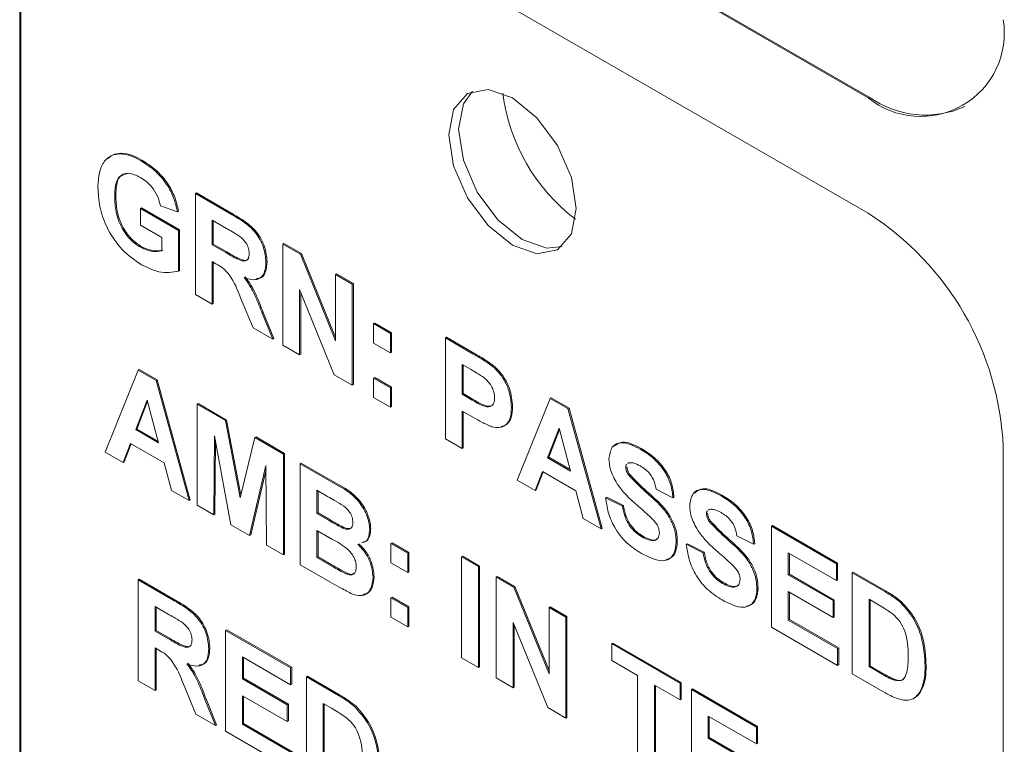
# Paper-space layout '2' of a CAD drawing. Header units: inches. Extents: x 1 to 109, y 1 to 85.
# Tile 50 of 66: x 83.261 to 83.906, y 27.209 to 27.683. Entities that reach past the tile are written whole.
import ezdxf

# ---------------------------------------------------------------- set-up
doc = ezdxf.new("R2010")
doc.units = ezdxf.units.IN
doc.header["$MEASUREMENT"] = 0

psp = doc.layouts.new('2')

# ---------------------------------------------------------------- linework, layer by layer
at = {"color": 7, "linetype": 'Continuous', "lineweight": 15, "ltscale": 5}
for p, q in [((83.34983, 27.90146), (83.81652, 27.63205)), ((83.35054, 27.90187), (83.81723, 27.63246)), ((83.81652, 27.55652), (83.34984, 27.82593)), ((83.26145, 27.77488), (83.26146, 26.79503)), ((83.26216, 27.77529), (83.26216, 26.79544)), ((83.3271, 27.59538), (83.32781, 27.59579)), ((83.34062, 27.59084), (83.34133, 27.59125)), ((83.32359, 27.56758), (83.32429, 27.56798)), ((83.37638, 27.56935), (83.37709, 27.56976)), ((83.37638, 27.5033), (83.37638, 27.56935)), ((83.37638, 27.56935), (83.40039, 27.5555)), ((83.37709, 27.56976), (83.4011, 27.5559)), ((83.34045, 27.55961), (83.34116, 27.56002)), ((83.34045, 27.5486), (83.34045, 27.55961)), ((83.34045, 27.55961), (83.36538, 27.54522)), ((83.34116, 27.56002), (83.36609, 27.54563)), ((83.36465, 27.5575), (83.35365, 27.56131)), ((83.36465, 27.5575), (83.36536, 27.55791)), ((83.39673, 27.5466), (83.38738, 27.552)), ((83.38738, 27.552), (83.38738, 27.53591)), ((83.38809, 27.55159), (83.38809, 27.53631)), ((83.35438, 27.54056), (83.34045, 27.5486)), ((83.36538, 27.54522), (83.36609, 27.54563)), ((83.36538, 27.54522), (83.36538, 27.51869)), ((83.36609, 27.54563), (83.36609, 27.5191)), ((83.35438, 27.53195), (83.35438, 27.54056)), ((83.34045, 27.53421), (83.34116, 27.53462)), ((83.38738, 27.53591), (83.38809, 27.53631)), ((83.38738, 27.53591), (83.39624, 27.53079)), ((83.38809, 27.53631), (83.39695, 27.5312)), ((83.43358, 27.53633), (83.43429, 27.53674)), ((83.43358, 27.47028), (83.43358, 27.53633)), ((83.43358, 27.53633), (83.44508, 27.5297)), ((83.43429, 27.53674), (83.44578, 27.53011)), ((83.44508, 27.5297), (83.44578, 27.53011)), ((83.44508, 27.5297), (83.46805, 27.47304)), ((83.44578, 27.53011), (83.46805, 27.47519)), ((83.36538, 27.51869), (83.36609, 27.5191)), ((83.38985, 27.52347), (83.38738, 27.5249)), ((83.38738, 27.5249), (83.38738, 27.49695)), ((83.38809, 27.52449), (83.38809, 27.49736)), ((83.42258, 27.52438), (83.42329, 27.52479)), ((83.46805, 27.51644), (83.46876, 27.51685)), ((83.46805, 27.51644), (83.47905, 27.51009)), ((83.46805, 27.47304), (83.46805, 27.51644)), ((83.46876, 27.51685), (83.47976, 27.5105)), ((83.46721, 27.45087), (83.44458, 27.50667)), ((83.44458, 27.50667), (83.44458, 27.46393)), ((83.47905, 27.51009), (83.47976, 27.5105)), ((83.47905, 27.51009), (83.47905, 27.44404)), ((83.47976, 27.5105), (83.47976, 27.44444)), ((83.38738, 27.49695), (83.37638, 27.5033)), ((83.41413, 27.48151), (83.40599, 27.5012)), ((83.44529, 27.50493), (83.44529, 27.46434)), ((83.38738, 27.49695), (83.38809, 27.49736)), ((83.42005, 27.49117), (83.42076, 27.49157)), ((83.42005, 27.49117), (83.42698, 27.47409)), ((83.42076, 27.49157), (83.42769, 27.4745)), ((83.42698, 27.47409), (83.41413, 27.48151)), ((83.49298, 27.48426), (83.49369, 27.48467)), ((83.49298, 27.48426), (83.50398, 27.47791)), ((83.49298, 27.47156), (83.49298, 27.48426)), ((83.49369, 27.48467), (83.50469, 27.47832)), ((83.42698, 27.47409), (83.42769, 27.4745)), ((83.50398, 27.47791), (83.50469, 27.47832)), ((83.50398, 27.47791), (83.50398, 27.46521)), ((83.50469, 27.47832), (83.50469, 27.46562)), ((83.53992, 27.47495), (83.54062, 27.47536)), ((83.53992, 27.4089), (83.53992, 27.47495)), ((83.53992, 27.47495), (83.55821, 27.46439)), ((83.54062, 27.47536), (83.55892, 27.4648)), ((83.44458, 27.46393), (83.43358, 27.47028)), ((83.50398, 27.46521), (83.49298, 27.47156)), ((83.44458, 27.46393), (83.44529, 27.46434)), ((83.50398, 27.46521), (83.50469, 27.46562)), ((83.33897, 27.4538), (83.33968, 27.45421)), ((83.33968, 27.45421), (83.35133, 27.44748)), ((83.55674, 27.45423), (83.55092, 27.45759)), ((83.55092, 27.45759), (83.55092, 27.43812)), ((83.55162, 27.45718), (83.55162, 27.43852)), ((83.57178, 27.45555), (83.57249, 27.45596)), ((83.31735, 27.40023), (83.33897, 27.4538)), ((83.33897, 27.4538), (83.35063, 27.44707)), ((83.47905, 27.44404), (83.46721, 27.45087)), ((83.49298, 27.44869), (83.49369, 27.4491)), ((83.49298, 27.44869), (83.50398, 27.44234)), ((83.49298, 27.43599), (83.49298, 27.44869)), ((83.49369, 27.4491), (83.50469, 27.44275)), ((83.35063, 27.44707), (83.35133, 27.44748)), ((83.35063, 27.44707), (83.37235, 27.36848)), ((83.35133, 27.44748), (83.37306, 27.36889)), ((83.47905, 27.44404), (83.47976, 27.44444)), ((83.50398, 27.44234), (83.50469, 27.44275)), ((83.50398, 27.44234), (83.50398, 27.42964)), ((83.50469, 27.44275), (83.50469, 27.43005)), ((83.50398, 27.42964), (83.49298, 27.43599)), ((83.55092, 27.43812), (83.55162, 27.43852)), ((83.55092, 27.43812), (83.55752, 27.43431)), ((83.55162, 27.43852), (83.55822, 27.43471)), ((83.58685, 27.38181), (83.60847, 27.43538)), ((83.60847, 27.43538), (83.60918, 27.43578)), ((83.60847, 27.43538), (83.62012, 27.42865)), ((83.60918, 27.43578), (83.62083, 27.42906)), ((83.34485, 27.43431), (83.33736, 27.41493)), ((83.34508, 27.43348), (83.33807, 27.41534)), ((83.35237, 27.40626), (83.34485, 27.43431)), ((83.37749, 27.43157), (83.37819, 27.43197)), ((83.37749, 27.36551), (83.37749, 27.43157)), ((83.37749, 27.43157), (83.39609, 27.42082)), ((83.37819, 27.43197), (83.3968, 27.42123)), ((83.50398, 27.42964), (83.50469, 27.43005)), ((83.58318, 27.42948), (83.58389, 27.42989)), ((83.62012, 27.42865), (83.62083, 27.42906)), ((83.62012, 27.42865), (83.64185, 27.35006)), ((83.62083, 27.42906), (83.64255, 27.35046)), ((83.55844, 27.42276), (83.55092, 27.42711)), ((83.55092, 27.42711), (83.55092, 27.40255)), ((83.55162, 27.4267), (83.55162, 27.40296)), ((83.39609, 27.42082), (83.3968, 27.42123)), ((83.39609, 27.42082), (83.40572, 27.37021)), ((83.3968, 27.42123), (83.40616, 27.37202)), ((83.61435, 27.41589), (83.60685, 27.39651)), ((83.62186, 27.38784), (83.61435, 27.41589)), ((83.33736, 27.41493), (83.33807, 27.41534)), ((83.33736, 27.41493), (83.35237, 27.40626)), ((83.33807, 27.41534), (83.35211, 27.40723)), ((83.38885, 27.41095), (83.38849, 27.35916)), ((83.39959, 27.35275), (83.38885, 27.41095)), ((83.40572, 27.37021), (83.41534, 27.40971)), ((83.41534, 27.40971), (83.41605, 27.41012)), ((83.41534, 27.40971), (83.43395, 27.39897)), ((83.41605, 27.41012), (83.43466, 27.39938)), ((83.61457, 27.41505), (83.60756, 27.39692)), ((83.33391, 27.40591), (83.32909, 27.39345)), ((83.33436, 27.40565), (83.32979, 27.39386)), ((83.35586, 27.39324), (83.33391, 27.40591)), ((83.38953, 27.40728), (83.38919, 27.35957)), ((83.55092, 27.40255), (83.53992, 27.4089)), ((83.55092, 27.40255), (83.55162, 27.40296)), ((83.90492, 26.42358), (83.90491, 27.40343)), ((83.32909, 27.39345), (83.31735, 27.40023)), ((83.43395, 27.39897), (83.43466, 27.39938)), ((83.43395, 27.39897), (83.43395, 27.33292)), ((83.43466, 27.39938), (83.43466, 27.33333)), ((83.60685, 27.39651), (83.60756, 27.39692)), ((83.60685, 27.39651), (83.62186, 27.38784)), ((83.60756, 27.39692), (83.62161, 27.38881)), ((83.66736, 27.40222), (83.66807, 27.40263)), ((83.32909, 27.39345), (83.32979, 27.39386)), ((83.36069, 27.37521), (83.35586, 27.39324)), ((83.42258, 27.39148), (83.41185, 27.34568)), ((83.42295, 27.33927), (83.42258, 27.39148)), ((83.44495, 27.39262), (83.44566, 27.39303)), ((83.44495, 27.39262), (83.46799, 27.37932)), ((83.44495, 27.32657), (83.44495, 27.39262)), ((83.44566, 27.39303), (83.4687, 27.37973)), ((83.65798, 27.39028), (83.65869, 27.39069)), ((83.65978, 27.39325), (83.65921, 27.3928)), ((83.4226, 27.38895), (83.41256, 27.34609)), ((83.60341, 27.38749), (83.59858, 27.37503)), ((83.60385, 27.38723), (83.59929, 27.37544)), ((83.62536, 27.37482), (83.60341, 27.38749)), ((83.65968, 27.38537), (83.66038, 27.38578)), ((83.59858, 27.37503), (83.58685, 27.38181)), ((83.37235, 27.36848), (83.36069, 27.37521)), ((83.46293, 27.37123), (83.45595, 27.37526)), ((83.45595, 27.37526), (83.45595, 27.36002)), ((83.45666, 27.37485), (83.45666, 27.36043)), ((83.59858, 27.37503), (83.59929, 27.37544)), ((83.63018, 27.35679), (83.62536, 27.37482)), ((83.64478, 27.37038), (83.64549, 27.37079)), ((83.64549, 27.37079), (83.65649, 27.36528)), ((83.68878, 27.37038), (83.67778, 27.37589)), ((83.68878, 27.37038), (83.68949, 27.37079)), ((83.72016, 27.37174), (83.72087, 27.37215)), ((83.37235, 27.36848), (83.37306, 27.36889)), ((83.38849, 27.35916), (83.37749, 27.36551)), ((83.64478, 27.37038), (83.65578, 27.36488)), ((83.65578, 27.36488), (83.65649, 27.36528)), ((83.38849, 27.35916), (83.38919, 27.35957)), ((83.45595, 27.36002), (83.45666, 27.36043)), ((83.45595, 27.36002), (83.46391, 27.35542)), ((83.45666, 27.36043), (83.46462, 27.35583)), ((83.71078, 27.3598), (83.71149, 27.36021)), ((83.71258, 27.36277), (83.71201, 27.36232)), ((83.41185, 27.34568), (83.39959, 27.35275)), ((83.64185, 27.35006), (83.63018, 27.35679)), ((83.71248, 27.35489), (83.71318, 27.3553)), ((83.75331, 27.35176), (83.75402, 27.35217)), ((83.75331, 27.28571), (83.75331, 27.35176)), ((83.75331, 27.35176), (83.79585, 27.32721)), ((83.75402, 27.35217), (83.79655, 27.32762)), ((83.41185, 27.34568), (83.41256, 27.34609)), ((83.46575, 27.34335), (83.45595, 27.34901)), ((83.45595, 27.34901), (83.45595, 27.33123)), ((83.45666, 27.3486), (83.45666, 27.33163)), ((83.47273, 27.35056), (83.47343, 27.35097)), ((83.49042, 27.34975), (83.49112, 27.35016)), ((83.64185, 27.35006), (83.64255, 27.35046)), ((83.66852, 27.34482), (83.66923, 27.34523)), ((83.74158, 27.3399), (83.73058, 27.34541)), ((83.43395, 27.33292), (83.42295, 27.33927)), ((83.50435, 27.34055), (83.50506, 27.34095)), ((83.50435, 27.34055), (83.51535, 27.3342)), ((83.50435, 27.32784), (83.50435, 27.34055)), ((83.50506, 27.34095), (83.51606, 27.3346)), ((83.69098, 27.3411), (83.69169, 27.34151)), ((83.69758, 27.3399), (83.69829, 27.34031)), ((83.69758, 27.3399), (83.70858, 27.3344)), ((83.69829, 27.34031), (83.70929, 27.3348)), ((83.74158, 27.3399), (83.74229, 27.34031)), ((83.43395, 27.33292), (83.43466, 27.33333)), ((83.51535, 27.3342), (83.51606, 27.3346)), ((83.51535, 27.3342), (83.51535, 27.32149)), ((83.51606, 27.3346), (83.51606, 27.3219)), ((83.55055, 27.33166), (83.55126, 27.33207)), ((83.55126, 27.33207), (83.56226, 27.32572)), ((83.70858, 27.3344), (83.70929, 27.3348)), ((83.79585, 27.3162), (83.76431, 27.3344)), ((83.76431, 27.3344), (83.76431, 27.32001)), ((83.76502, 27.33399), (83.76502, 27.32041)), ((83.46432, 27.31539), (83.44495, 27.32657)), ((83.45595, 27.33123), (83.45666, 27.33163)), ((83.45595, 27.33123), (83.46718, 27.32474)), ((83.45666, 27.33163), (83.46789, 27.32515)), ((83.51535, 27.32149), (83.50435, 27.32784)), ((83.55055, 27.26561), (83.55055, 27.33166)), ((83.55055, 27.33166), (83.56155, 27.32531)), ((83.56155, 27.32531), (83.56226, 27.32572)), ((83.56226, 27.32572), (83.56226, 27.25967)), ((83.79585, 27.32721), (83.79655, 27.32762)), ((83.79585, 27.32721), (83.79585, 27.3162)), ((83.79655, 27.32762), (83.79655, 27.31661)), ((83.47551, 27.32035), (83.47622, 27.32075)), ((83.51535, 27.32149), (83.51606, 27.3219)), ((83.56155, 27.32531), (83.56155, 27.25926)), ((83.57328, 27.31854), (83.57399, 27.31894)), ((83.57399, 27.31894), (83.58548, 27.31231)), ((83.76431, 27.32001), (83.76502, 27.32041)), ((83.76431, 27.32001), (83.79365, 27.30307)), ((83.76502, 27.32041), (83.79435, 27.30348)), ((83.80611, 27.32128), (83.80682, 27.32169)), ((83.80611, 27.32128), (83.82709, 27.30917)), ((83.80611, 27.25523), (83.80611, 27.32128)), ((83.80682, 27.32169), (83.8278, 27.30958)), ((83.33899, 27.31664), (83.33969, 27.31705)), ((83.33899, 27.25059), (83.33899, 27.31664)), ((83.33899, 27.31664), (83.36299, 27.30278)), ((83.33969, 27.31705), (83.3637, 27.30319)), ((83.49262, 27.3182), (83.49332, 27.31861)), ((83.57328, 27.25248), (83.57328, 27.31854)), ((83.57328, 27.31854), (83.58478, 27.3119)), ((83.72132, 27.31434), (83.72203, 27.31475)), ((83.79585, 27.3162), (83.79655, 27.31661)), ((83.58478, 27.3119), (83.58548, 27.31231)), ((83.58478, 27.3119), (83.60775, 27.25524)), ((83.58548, 27.31231), (83.60775, 27.25739)), ((83.74378, 27.31062), (83.74449, 27.31103)), ((83.79365, 27.29206), (83.76431, 27.309)), ((83.76431, 27.309), (83.76431, 27.29037)), ((83.76502, 27.30859), (83.76502, 27.29078)), ((83.50435, 27.30498), (83.50506, 27.30539)), ((83.50435, 27.29228), (83.50435, 27.30498)), ((83.50435, 27.30498), (83.51535, 27.29863)), ((83.50506, 27.30539), (83.51606, 27.29904)), ((83.79365, 27.30307), (83.79435, 27.30348)), ((83.79365, 27.30307), (83.79365, 27.29206)), ((83.79435, 27.30348), (83.79435, 27.29247)), ((83.82255, 27.30078), (83.81711, 27.30392)), ((83.81711, 27.30392), (83.81711, 27.25989)), ((83.81782, 27.30351), (83.81782, 27.2603)), ((83.83792, 27.30166), (83.83863, 27.30207)), ((83.35934, 27.29388), (83.34999, 27.29928)), ((83.34999, 27.29928), (83.34999, 27.28319)), ((83.35069, 27.29887), (83.35069, 27.2836)), ((83.51535, 27.29863), (83.51606, 27.29904)), ((83.51535, 27.29863), (83.51535, 27.28593)), ((83.51606, 27.29904), (83.51606, 27.28634)), ((83.60775, 27.29864), (83.60846, 27.29905)), ((83.60775, 27.29864), (83.61875, 27.29229)), ((83.60775, 27.25524), (83.60775, 27.29864)), ((83.60846, 27.29905), (83.61946, 27.2927)), ((83.51535, 27.28593), (83.50435, 27.29228)), ((83.60691, 27.23307), (83.58428, 27.28887)), ((83.58428, 27.28887), (83.58428, 27.24613)), ((83.58499, 27.28713), (83.58499, 27.24654)), ((83.61875, 27.29229), (83.61946, 27.2927)), ((83.61875, 27.29229), (83.61875, 27.22624)), ((83.61946, 27.2927), (83.61946, 27.22665)), ((83.76431, 27.29037), (83.76502, 27.29078)), ((83.76431, 27.29037), (83.79658, 27.27174)), ((83.76502, 27.29078), (83.79729, 27.27215)), ((83.79365, 27.29206), (83.79435, 27.29247)), ((83.34999, 27.28319), (83.35069, 27.2836)), ((83.34999, 27.28319), (83.35884, 27.27808)), ((83.35069, 27.2836), (83.35955, 27.27849)), ((83.39619, 27.28362), (83.39689, 27.28403)), ((83.39619, 27.21757), (83.39619, 27.28362)), ((83.39619, 27.28362), (83.43872, 27.25906)), ((83.39689, 27.28403), (83.43943, 27.25947)), ((83.51535, 27.28593), (83.51606, 27.28634)), ((83.79658, 27.26073), (83.75331, 27.28571)), ((83.64881, 27.27493), (83.64952, 27.27534)), ((83.64881, 27.26392), (83.64881, 27.27493)), ((83.64881, 27.27493), (83.69355, 27.24911)), ((83.64952, 27.27534), (83.69425, 27.24952)), ((83.35245, 27.27076), (83.34999, 27.27218)), ((83.34999, 27.27218), (83.34999, 27.24424)), ((83.35069, 27.27177), (83.35069, 27.24464)), ((83.38519, 27.27167), (83.38589, 27.27208)), ((83.79658, 27.27174), (83.79729, 27.27215)), ((83.79658, 27.27174), (83.79658, 27.26073)), ((83.79729, 27.27215), (83.79729, 27.26114)), ((83.43872, 27.24806), (83.40719, 27.26626)), ((83.40719, 27.26626), (83.40719, 27.25186)), ((83.40789, 27.26585), (83.40789, 27.25227)), ((83.56155, 27.25926), (83.55055, 27.26561)), ((83.66568, 27.25419), (83.64881, 27.26392)), ((83.79658, 27.26073), (83.79729, 27.26114)), ((83.43872, 27.25906), (83.43943, 27.25947)), ((83.43872, 27.25906), (83.43872, 27.24806)), ((83.43943, 27.25947), (83.43943, 27.24846)), ((83.56155, 27.25926), (83.56226, 27.25967)), ((83.82771, 27.24276), (83.80611, 27.25523)), ((83.81711, 27.25989), (83.81782, 27.2603)), ((83.81711, 27.25989), (83.82616, 27.25466)), ((83.81782, 27.2603), (83.82687, 27.25507)), ((83.85378, 27.2601), (83.85449, 27.26051)), ((83.34999, 27.24424), (83.33899, 27.25059)), ((83.37673, 27.2288), (83.36859, 27.24849)), ((83.40719, 27.25186), (83.40789, 27.25227)), ((83.40719, 27.25186), (83.43652, 27.23493)), ((83.40789, 27.25227), (83.43723, 27.23534)), ((83.43872, 27.24806), (83.43943, 27.24846)), ((83.44899, 27.25314), (83.44969, 27.25355)), ((83.44899, 27.25314), (83.46996, 27.24103)), ((83.44899, 27.18709), (83.44899, 27.25314)), ((83.44969, 27.25355), (83.47067, 27.24144)), ((83.58428, 27.24613), (83.57328, 27.25248)), ((83.66568, 27.19914), (83.66568, 27.25419)), ((83.69355, 27.24911), (83.69425, 27.24952)), ((83.69355, 27.24911), (83.69355, 27.2381)), ((83.69425, 27.24952), (83.69425, 27.23851)), ((83.83349, 27.25107), (83.83419, 27.25148)), ((83.34999, 27.24424), (83.35069, 27.24464)), ((83.58428, 27.24613), (83.58499, 27.24654)), ((83.69355, 27.2381), (83.67668, 27.24784)), ((83.67668, 27.24784), (83.67668, 27.19279)), ((83.67739, 27.24743), (83.67739, 27.1932)), ((83.70088, 27.24488), (83.70159, 27.24528)), ((83.70088, 27.17882), (83.70088, 27.24488)), ((83.70088, 27.24488), (83.74341, 27.22032)), ((83.70159, 27.24528), (83.74412, 27.22073)), ((83.85204, 27.24706), (83.85274, 27.24746)), ((83.38265, 27.23845), (83.38336, 27.23886)), ((83.38265, 27.23845), (83.38959, 27.22138)), ((83.38336, 27.23886), (83.39029, 27.22178)), ((83.43652, 27.22392), (83.40719, 27.24085)), ((83.40719, 27.24085), (83.40719, 27.22222)), ((83.40789, 27.24045), (83.40789, 27.22263)), ((83.43652, 27.23493), (83.43723, 27.23534)), ((83.43723, 27.23534), (83.43723, 27.22433)), ((83.46543, 27.23264), (83.45998, 27.23578)), ((83.45998, 27.23578), (83.45999, 27.19175)), ((83.46069, 27.23537), (83.46069, 27.19215)), ((83.69355, 27.2381), (83.69425, 27.23851)), ((83.84594, 27.23891), (83.84665, 27.23931)), ((83.38959, 27.22138), (83.37673, 27.2288)), ((83.43652, 27.23493), (83.43652, 27.22392)), ((83.48079, 27.23352), (83.4815, 27.23393)), ((83.61875, 27.22624), (83.60691, 27.23307)), ((83.40719, 27.22222), (83.40789, 27.22263)), ((83.40789, 27.22263), (83.44016, 27.20401)), ((83.43652, 27.22392), (83.43723, 27.22433)), ((83.61875, 27.22624), (83.61946, 27.22665)), ((83.74341, 27.20931), (83.71188, 27.22752)), ((83.71188, 27.22752), (83.71188, 27.21312)), ((83.71259, 27.22711), (83.71259, 27.21353)), ((83.38959, 27.22138), (83.39029, 27.22178)), ((83.43945, 27.19259), (83.39619, 27.21757)), ((83.40719, 27.22222), (83.43945, 27.2036)), ((83.74341, 27.22032), (83.74412, 27.22073)), ((83.74341, 27.22032), (83.74341, 27.20931)), ((83.74412, 27.22073), (83.74412, 27.20972)), ((83.71188, 27.21312), (83.71259, 27.21353)), ((83.71188, 27.21312), (83.74121, 27.19619)), ((83.71259, 27.21353), (83.74192, 27.1966)), ((83.74341, 27.20931), (83.74412, 27.20972))]:
    psp.add_line(p, q, dxfattribs=at)
at = {"color": 7, "linetype": 'Continuous', "lineweight": 15, "ltscale": 5, "flags": 128}
for points in [[(83.62561, 27.55962), (83.62243, 27.54302), (83.61339, 27.53261), (83.59985, 27.52998), (83.58389, 27.53553), (83.56792, 27.54841), (83.55439, 27.56667), (83.54534, 27.58752), (83.54217, 27.60779), (83.54534, 27.62439), (83.55439, 27.6348), (83.56792, 27.63743), (83.58389, 27.63188), (83.59985, 27.619), (83.61339, 27.60074), (83.62243, 27.57989), (83.62561, 27.55962)], [(83.6164, 27.53474), (83.60622, 27.53365), (83.59025, 27.5392), (83.57429, 27.55209), (83.56075, 27.57034), (83.55171, 27.59119), (83.54853, 27.61146), (83.55171, 27.62806), (83.55774, 27.63634)]]:
    psp.add_lwpolyline(points, dxfattribs=at)
at = {"color": 7, "linetype": 'Continuous', "lineweight": 15, "ltscale": 25}
for centre, radius, start, end in [((83.85102, 27.67436), 0.05459, 230.79808, 9.2154), ((83.69935, 27.65036), 0.12279, 187.19156, 232.80492), ((83.85384, 27.68357), 0.06287, 234.38317, 294.30743), ((83.71301, 27.3947), 0.1921, 2.60593, 57.39498)]:
    psp.add_arc(centre, radius, start, end, dxfattribs=at)
at = {"color": 7, "linetype": 'Continuous', "lineweight": 15, "ltscale": 5}
for points, knots in [([(83.31259, 27.57338), (83.31277, 27.5767), (83.31314, 27.58332), (83.31633, 27.59041), (83.32112, 27.59464), (83.32511, 27.59513), (83.3271, 27.59538)], [0, 0, 0, 0, 0.280146, 0.55998, 0.779944, 1, 1, 1, 1]), ([(83.31935, 27.59225), (83.32021, 27.5931), (83.32246, 27.59533), (83.32577, 27.59561), (83.32781, 27.59579)], [0, 0, 0, 0, 0.383268, 1, 1, 1, 1]), ([(83.3271, 27.59538), (83.32954, 27.59507), (83.3339, 27.59452), (83.33857, 27.59197), (83.34062, 27.59084)], [0, 0, 0, 0, 0.559238, 1, 1, 1, 1]), ([(83.32781, 27.59579), (83.33025, 27.59548), (83.33461, 27.59493), (83.33927, 27.59238), (83.34133, 27.59125)], [0, 0, 0, 0, 0.559238, 1, 1, 1, 1]), ([(83.34062, 27.59084), (83.34363, 27.58894), (83.34964, 27.58515), (83.35744, 27.57644), (83.36262, 27.56654), (83.36398, 27.56051), (83.36465, 27.5575)], [0, 0, 0, 0, 0.280674, 0.55986, 0.779759, 1, 1, 1, 1]), ([(83.34133, 27.59125), (83.34434, 27.58935), (83.35035, 27.58556), (83.35815, 27.57685), (83.36333, 27.56695), (83.36468, 27.56092), (83.36536, 27.55791)], [0, 0, 0, 0, 0.280674, 0.55986, 0.779759, 1, 1, 1, 1]), ([(83.34047, 27.57992), (83.33774, 27.5812), (83.3323, 27.58375), (83.32632, 27.58101), (83.32387, 27.57478), (83.32368, 27.56998), (83.32359, 27.56758)], [0, 0, 0, 0, 0.279802, 0.558331, 0.778826, 1, 1, 1, 1]), ([(83.33196, 27.58246), (83.33022, 27.58205), (83.3267, 27.58121), (83.32461, 27.57511), (83.3244, 27.57036), (83.32429, 27.56798)], [0, 0, 0, 0, 0.330109, 0.664538, 1, 1, 1, 1]), ([(83.35365, 27.56131), (83.35307, 27.56343), (83.35189, 27.56768), (83.34832, 27.57333), (83.34435, 27.57745), (83.34177, 27.5791), (83.34047, 27.57992)], [0, 0, 0, 0, 0.279821, 0.559279, 0.779466, 1, 1, 1, 1]), ([(83.34124, 27.52274), (83.33688, 27.52571), (83.32818, 27.53162), (83.31816, 27.54648), (83.31339, 27.56113), (83.31285, 27.5693), (83.31259, 27.57338)], [0, 0, 0, 0, 0.280091, 0.558748, 0.779191, 1, 1, 1, 1]), ([(83.32359, 27.56758), (83.32372, 27.56425), (83.32398, 27.55763), (83.32764, 27.54717), (83.33382, 27.53872), (83.33824, 27.53571), (83.34045, 27.53421)], [0, 0, 0, 0, 0.281036, 0.560006, 0.779769, 1, 1, 1, 1]), ([(83.32429, 27.56798), (83.32442, 27.56466), (83.32468, 27.55804), (83.32835, 27.54757), (83.33453, 27.53913), (83.33895, 27.53612), (83.34116, 27.53462)], [0, 0, 0, 0, 0.281036, 0.560006, 0.779769, 1, 1, 1, 1]), ([(83.40039, 27.5555), (83.40299, 27.55395), (83.40816, 27.55087), (83.41479, 27.54546), (83.41882, 27.53918), (83.4218, 27.53241), (83.42227, 27.52759), (83.42258, 27.52438)], [0, 0, 0, 0, 0.251138, 0.500538, 0.625743, 0.751054, 1, 1, 1, 1]), ([(83.4011, 27.5559), (83.40369, 27.55436), (83.40887, 27.55127), (83.41549, 27.54587), (83.41953, 27.53959), (83.42251, 27.53282), (83.42298, 27.528), (83.42329, 27.52479)], [0, 0, 0, 0, 0.251138, 0.500538, 0.625743, 0.751054, 1, 1, 1, 1]), ([(83.40548, 27.54134), (83.40385, 27.54236), (83.40093, 27.54419), (83.39802, 27.54586), (83.39673, 27.5466)], [0, 0, 0, 0, 0.559921, 1, 1, 1, 1]), ([(83.41158, 27.53015), (83.41151, 27.53127), (83.41135, 27.53351), (83.40926, 27.53798), (83.40691, 27.54007), (83.40548, 27.54134)], [0, 0, 0, 0, 0.281084, 0.561281, 1, 1, 1, 1]), ([(83.34045, 27.53421), (83.34327, 27.53299), (83.34831, 27.53082), (83.35252, 27.5316), (83.35438, 27.53195)], [0, 0, 0, 0, 0.559098, 1, 1, 1, 1]), ([(83.34116, 27.53462), (83.34398, 27.5334), (83.34901, 27.53123), (83.35323, 27.53201), (83.35509, 27.53235)], [0, 0, 0, 0, 0.559098, 1, 1, 1, 1]), ([(83.39624, 27.53079), (83.39948, 27.5288), (83.40353, 27.5263), (83.40825, 27.52503), (83.4102, 27.52564), (83.41143, 27.52744), (83.41153, 27.52925), (83.41158, 27.53015)], [0, 0, 0, 0, 0.500908, 0.625718, 0.750365, 0.875021, 1, 1, 1, 1]), ([(83.39695, 27.5312), (83.40021, 27.52917), (83.40429, 27.52664), (83.40891, 27.52549), (83.4105, 27.52574), (83.41094, 27.52646), (83.41101, 27.52658)], [0, 0, 0, 0, 0.6472971, 0.8085826, 0.9696575, 1, 1, 1, 1]), ([(83.36538, 27.51869), (83.36125, 27.51795), (83.35387, 27.51663), (83.34511, 27.52087), (83.34124, 27.52274)], [0, 0, 0, 0, 0.5589632, 1, 1, 1, 1]), ([(83.40599, 27.5012), (83.40393, 27.5064), (83.40107, 27.51362), (83.39448, 27.52086), (83.3914, 27.5226), (83.38985, 27.52347)], [0, 0, 0, 0, 0.560986, 0.779305, 1, 1, 1, 1]), ([(83.42258, 27.52438), (83.4224, 27.52194), (83.42202, 27.51707), (83.4183, 27.51319), (83.41333, 27.51274), (83.40994, 27.51391), (83.40824, 27.5145)], [0, 0, 0, 0, 0.279943, 0.558974, 0.779184, 1, 1, 1, 1]), ([(83.42329, 27.52479), (83.42309, 27.52239), (83.42269, 27.51758), (83.4197, 27.51389), (83.41708, 27.5138), (83.4164, 27.51377)], [0, 0, 0, 0, 0.425434, 0.84948, 1, 1, 1, 1]), ([(83.40824, 27.5145), (83.40998, 27.51206), (83.41286, 27.50804), (83.41579, 27.50179), (83.418, 27.49649), (83.41937, 27.49294), (83.42005, 27.49117)], [0, 0, 0, 0, 0.339561, 0.559573, 0.779778, 1, 1, 1, 1]), ([(83.40895, 27.51491), (83.41069, 27.51247), (83.41356, 27.50845), (83.4165, 27.5022), (83.41871, 27.4969), (83.42008, 27.49335), (83.42076, 27.49157)], [0, 0, 0, 0, 0.339561, 0.559573, 0.779778, 1, 1, 1, 1]), ([(83.55821, 27.46439), (83.56076, 27.46293), (83.5653, 27.46034), (83.5698, 27.45701), (83.57178, 27.45555)], [0, 0, 0, 0, 0.560345, 1, 1, 1, 1]), ([(83.55892, 27.4648), (83.56147, 27.46334), (83.56601, 27.46075), (83.57051, 27.45742), (83.57249, 27.45596)], [0, 0, 0, 0, 0.560345, 1, 1, 1, 1]), ([(83.56542, 27.44875), (83.5638, 27.44986), (83.56091, 27.45183), (83.55801, 27.4535), (83.55674, 27.45423)], [0, 0, 0, 0, 0.559833, 1, 1, 1, 1]), ([(83.57178, 27.45555), (83.57368, 27.45354), (83.57748, 27.44952), (83.58232, 27.43987), (83.58286, 27.43342), (83.58318, 27.42948)], [0, 0, 0, 0, 0.280091, 0.560804, 1, 1, 1, 1]), ([(83.57249, 27.45596), (83.57439, 27.45395), (83.57819, 27.44993), (83.58303, 27.44028), (83.58356, 27.43382), (83.58389, 27.42989)], [0, 0, 0, 0, 0.280091, 0.560804, 1, 1, 1, 1]), ([(83.57218, 27.43563), (83.57209, 27.43692), (83.57191, 27.43951), (83.57012, 27.44343), (83.56788, 27.44662), (83.56624, 27.44804), (83.56542, 27.44875)], [0, 0, 0, 0, 0.279862, 0.559069, 0.779427, 1, 1, 1, 1]), ([(83.55752, 27.43431), (83.56083, 27.43223), (83.56497, 27.42965), (83.56928, 27.42986), (83.57095, 27.43096), (83.57201, 27.43293), (83.57212, 27.43473), (83.57218, 27.43563)], [0, 0, 0, 0, 0.499693, 0.624844, 0.749841, 0.874898, 1, 1, 1, 1]), ([(83.55822, 27.43471), (83.56152, 27.43267), (83.56564, 27.43011), (83.56997, 27.43023), (83.57096, 27.43105), (83.57144, 27.43144)], [0, 0, 0, 0, 0.674193, 0.84305, 1, 1, 1, 1]), ([(83.58318, 27.42948), (83.58305, 27.42702), (83.58278, 27.42211), (83.57968, 27.41761), (83.57532, 27.41588), (83.57206, 27.41649), (83.57043, 27.41679)], [0, 0, 0, 0, 0.280285, 0.559873, 0.779918, 1, 1, 1, 1]), ([(83.58389, 27.42989), (83.58375, 27.42745), (83.58347, 27.42257), (83.5806, 27.41803), (83.57766, 27.41725), (83.57649, 27.41694)], [0, 0, 0, 0, 0.375792, 0.750649, 1, 1, 1, 1]), ([(83.57043, 27.41679), (83.5682, 27.41774), (83.56422, 27.41944), (83.56021, 27.42175), (83.55844, 27.42276)], [0, 0, 0, 0, 0.5598111, 1, 1, 1, 1]), ([(83.64698, 27.39574), (83.64742, 27.39861), (83.6483, 27.40434), (83.65604, 27.40777), (83.66307, 27.40433), (83.66736, 27.40222)], [0, 0, 0, 0, 0.2797478, 0.5593616, 1, 1, 1, 1]), ([(83.65004, 27.40389), (83.65181, 27.40518), (83.65646, 27.40857), (83.66363, 27.4049), (83.66807, 27.40263)], [0, 0, 0, 0, 0.381001, 1, 1, 1, 1]), ([(83.66736, 27.40222), (83.67024, 27.40042), (83.67597, 27.39683), (83.68342, 27.3884), (83.68796, 27.37866), (83.68851, 27.37315), (83.68878, 27.37038)], [0, 0, 0, 0, 0.281015, 0.560109, 0.779825, 1, 1, 1, 1]), ([(83.66807, 27.40263), (83.67095, 27.40083), (83.67668, 27.39724), (83.68412, 27.38881), (83.68867, 27.37907), (83.68921, 27.37355), (83.68949, 27.37079)], [0, 0, 0, 0, 0.281015, 0.560109, 0.779825, 1, 1, 1, 1]), ([(83.65226, 27.37953), (83.65058, 27.38261), (83.64757, 27.38811), (83.64716, 27.39341), (83.64698, 27.39574)], [0, 0, 0, 0, 0.5592665, 1, 1, 1, 1]), ([(83.65855, 27.39228), (83.65847, 27.39222), (83.65799, 27.39189), (83.65798, 27.39101), (83.65798, 27.39028)], [0, 0, 0, 0, 0.1629561, 1, 1, 1, 1]), ([(83.65798, 27.39028), (83.65809, 27.38936), (83.65828, 27.38771), (83.65925, 27.38609), (83.65968, 27.38537)], [0, 0, 0, 0, 0.55848, 1, 1, 1, 1]), ([(83.65869, 27.39069), (83.6588, 27.38977), (83.65899, 27.38812), (83.65996, 27.3865), (83.66038, 27.38578)], [0, 0, 0, 0, 0.55848, 1, 1, 1, 1]), ([(83.6675, 27.39114), (83.66597, 27.39197), (83.66322, 27.39345), (83.66083, 27.39331), (83.65978, 27.39325)], [0, 0, 0, 0, 0.560544, 1, 1, 1, 1]), ([(83.67778, 27.37589), (83.67749, 27.37761), (83.67691, 27.38103), (83.67332, 27.38744), (83.66971, 27.38973), (83.6675, 27.39114)], [0, 0, 0, 0, 0.281521, 0.560305, 1, 1, 1, 1]), ([(83.65968, 27.38537), (83.66293, 27.38198), (83.66946, 27.37518), (83.67809, 27.36815), (83.68452, 27.36092), (83.68835, 27.35437), (83.69069, 27.34739), (83.69088, 27.3432), (83.69098, 27.3411)], [0, 0, 0, 0, 0.2494231, 0.500053, 0.625203, 0.7501424, 0.8749182, 1, 1, 1, 1]), ([(83.66038, 27.38578), (83.66364, 27.38239), (83.67016, 27.37559), (83.6788, 27.36855), (83.68522, 27.36132), (83.68905, 27.35477), (83.6914, 27.34779), (83.69159, 27.34361), (83.69169, 27.34151)], [0, 0, 0, 0, 0.249423, 0.500053, 0.625203, 0.750142, 0.874918, 1, 1, 1, 1]), ([(83.46799, 27.37932), (83.47325, 27.37643), (83.48114, 27.3721), (83.48793, 27.36088), (83.49014, 27.3543), (83.49032, 27.35127), (83.49042, 27.34975)], [0, 0, 0, 0, 0.49935, 0.748653, 0.874282, 1, 1, 1, 1]), ([(83.4687, 27.37973), (83.47396, 27.37684), (83.48185, 27.37251), (83.48864, 27.36129), (83.49085, 27.35471), (83.49103, 27.35168), (83.49112, 27.35016)], [0, 0, 0, 0, 0.4993503, 0.7486532, 0.8742819, 1, 1, 1, 1]), ([(83.66534, 27.3655), (83.66272, 27.36777), (83.65805, 27.37183), (83.65403, 27.37718), (83.65226, 27.37953)], [0, 0, 0, 0, 0.560768, 1, 1, 1, 1]), ([(83.47331, 27.36501), (83.47137, 27.36622), (83.46791, 27.36837), (83.46445, 27.37036), (83.46293, 27.37123)], [0, 0, 0, 0, 0.5599503, 1, 1, 1, 1]), ([(83.69978, 27.36526), (83.70022, 27.36813), (83.7011, 27.37386), (83.70884, 27.37729), (83.71587, 27.37385), (83.72016, 27.37174)], [0, 0, 0, 0, 0.2797478, 0.5593616, 1, 1, 1, 1]), ([(83.70284, 27.37341), (83.70461, 27.3747), (83.70926, 27.37809), (83.71643, 27.37442), (83.72087, 27.37215)], [0, 0, 0, 0, 0.381001, 1, 1, 1, 1]), ([(83.72016, 27.37174), (83.72304, 27.36994), (83.72877, 27.36635), (83.73622, 27.35792), (83.74076, 27.34818), (83.74131, 27.34267), (83.74158, 27.3399)], [0, 0, 0, 0, 0.281015, 0.560109, 0.779825, 1, 1, 1, 1]), ([(83.72087, 27.37215), (83.72375, 27.37035), (83.72948, 27.36676), (83.73692, 27.35833), (83.74147, 27.34859), (83.74201, 27.34307), (83.74229, 27.34031)], [0, 0, 0, 0, 0.281015, 0.560109, 0.779825, 1, 1, 1, 1]), ([(83.47942, 27.3542), (83.47934, 27.3553), (83.47918, 27.3575), (83.47709, 27.3619), (83.47474, 27.36383), (83.47331, 27.36501)], [0, 0, 0, 0, 0.281071, 0.561092, 1, 1, 1, 1]), ([(83.66822, 27.33398), (83.66501, 27.33603), (83.6586, 27.34011), (83.6505, 27.35015), (83.64609, 27.36102), (83.64522, 27.36725), (83.64478, 27.37038)], [0, 0, 0, 0, 0.280715, 0.55934, 0.779309, 1, 1, 1, 1]), ([(83.65578, 27.36488), (83.65619, 27.36268), (83.65699, 27.3583), (83.6602, 27.35193), (83.66442, 27.34744), (83.66715, 27.34569), (83.66852, 27.34482)], [0, 0, 0, 0, 0.280582, 0.559152, 0.779251, 1, 1, 1, 1]), ([(83.65649, 27.36528), (83.65689, 27.36309), (83.6577, 27.35871), (83.66091, 27.35233), (83.66513, 27.34785), (83.66786, 27.3461), (83.66923, 27.34523)], [0, 0, 0, 0, 0.280582, 0.559152, 0.779251, 1, 1, 1, 1]), ([(83.67462, 27.35727), (83.67289, 27.35884), (83.66982, 27.36164), (83.66671, 27.36432), (83.66534, 27.3655)], [0, 0, 0, 0, 0.559956, 1, 1, 1, 1]), ([(83.70506, 27.34905), (83.70338, 27.35213), (83.70037, 27.35763), (83.69996, 27.36293), (83.69978, 27.36526)], [0, 0, 0, 0, 0.5592665, 1, 1, 1, 1]), ([(83.71135, 27.3618), (83.71127, 27.36174), (83.71079, 27.36141), (83.71078, 27.36053), (83.71078, 27.3598)], [0, 0, 0, 0, 0.1629561, 1, 1, 1, 1]), ([(83.71078, 27.3598), (83.71089, 27.35888), (83.71108, 27.35723), (83.71205, 27.35561), (83.71248, 27.35489)], [0, 0, 0, 0, 0.55848, 1, 1, 1, 1]), ([(83.71149, 27.36021), (83.71159, 27.35929), (83.71179, 27.35764), (83.71276, 27.35602), (83.71318, 27.3553)], [0, 0, 0, 0, 0.55848, 1, 1, 1, 1]), ([(83.7203, 27.36066), (83.71876, 27.36149), (83.71602, 27.36297), (83.71363, 27.36283), (83.71258, 27.36277)], [0, 0, 0, 0, 0.560544, 1, 1, 1, 1]), ([(83.73058, 27.34541), (83.73029, 27.34713), (83.72971, 27.35055), (83.72612, 27.35696), (83.72251, 27.35925), (83.7203, 27.36066)], [0, 0, 0, 0, 0.281521, 0.560305, 1, 1, 1, 1]), ([(83.46391, 27.35542), (83.46556, 27.35446), (83.4685, 27.35275), (83.47143, 27.35123), (83.47273, 27.35056)], [0, 0, 0, 0, 0.560048, 1, 1, 1, 1]), ([(83.46462, 27.35583), (83.46627, 27.35487), (83.46921, 27.35316), (83.47214, 27.35164), (83.47343, 27.35097)], [0, 0, 0, 0, 0.560048, 1, 1, 1, 1]), ([(83.47273, 27.35056), (83.47368, 27.3502), (83.47559, 27.34948), (83.47789, 27.34993), (83.47925, 27.35166), (83.47936, 27.35335), (83.47942, 27.3542)], [0, 0, 0, 0, 0.280494, 0.559925, 0.779752, 1, 1, 1, 1]), ([(83.67998, 27.34732), (83.6799, 27.34831), (83.67973, 27.35028), (83.67774, 27.35406), (83.6758, 27.35605), (83.67462, 27.35727)], [0, 0, 0, 0, 0.279779, 0.559088, 1, 1, 1, 1]), ([(83.71248, 27.35489), (83.71573, 27.3515), (83.72225, 27.3447), (83.73089, 27.33767), (83.73732, 27.33044), (83.74115, 27.32389), (83.74349, 27.31691), (83.74368, 27.31272), (83.74378, 27.31062)], [0, 0, 0, 0, 0.249423, 0.500053, 0.625203, 0.750142, 0.874918, 1, 1, 1, 1]), ([(83.71318, 27.3553), (83.71644, 27.35191), (83.72296, 27.34511), (83.7316, 27.33807), (83.73802, 27.33084), (83.74185, 27.32429), (83.7442, 27.31731), (83.74439, 27.31313), (83.74449, 27.31103)], [0, 0, 0, 0, 0.2494231, 0.500053, 0.625203, 0.7501424, 0.8749182, 1, 1, 1, 1]), ([(83.47343, 27.35097), (83.4744, 27.35058), (83.47626, 27.34983), (83.47772, 27.35036), (83.47841, 27.35061)], [0, 0, 0, 0, 0.523017, 1, 1, 1, 1]), ([(83.49042, 27.34975), (83.49029, 27.34818), (83.49002, 27.34503), (83.48831, 27.34162), (83.48621, 27.34112), (83.48529, 27.3409)], [0, 0, 0, 0, 0.361115, 0.722197, 1, 1, 1, 1]), ([(83.49112, 27.35016), (83.49099, 27.34859), (83.49073, 27.34544), (83.48901, 27.34203), (83.48691, 27.34152), (83.486, 27.34131)], [0, 0, 0, 0, 0.361115, 0.722197, 1, 1, 1, 1]), ([(83.66852, 27.34482), (83.66998, 27.34405), (83.67287, 27.34251), (83.67667, 27.34211), (83.67942, 27.3437), (83.67979, 27.34612), (83.67998, 27.34732)], [0, 0, 0, 0, 0.281228, 0.561008, 0.781099, 1, 1, 1, 1]), ([(83.66923, 27.34523), (83.67067, 27.34447), (83.67354, 27.34297), (83.67722, 27.34236), (83.67864, 27.34359), (83.67916, 27.34403)], [0, 0, 0, 0, 0.391137, 0.78026, 1, 1, 1, 1]), ([(83.71814, 27.33502), (83.71552, 27.33729), (83.71085, 27.34135), (83.70683, 27.3467), (83.70506, 27.34905)], [0, 0, 0, 0, 0.560768, 1, 1, 1, 1]), ([(83.48162, 27.32512), (83.48156, 27.32612), (83.48144, 27.32814), (83.48019, 27.33149), (83.47822, 27.33453), (83.4734, 27.33925), (83.46915, 27.34153), (83.46575, 27.34335)], [0, 0, 0, 0, 0.124948, 0.249715, 0.374439, 0.499416, 1, 1, 1, 1]), ([(83.48267, 27.3399), (83.48426, 27.33823), (83.48743, 27.33489), (83.49168, 27.32697), (83.49226, 27.32152), (83.49262, 27.3182)], [0, 0, 0, 0, 0.281048, 0.561618, 1, 1, 1, 1]), ([(83.48338, 27.3403), (83.48497, 27.33864), (83.48814, 27.3353), (83.49238, 27.32737), (83.49297, 27.32193), (83.49332, 27.31861)], [0, 0, 0, 0, 0.281048, 0.561618, 1, 1, 1, 1]), ([(83.69098, 27.3411), (83.69076, 27.33891), (83.69032, 27.33451), (83.68709, 27.33026), (83.68, 27.32802), (83.67308, 27.33153), (83.66822, 27.33398)], [0, 0, 0, 0, 0.186966, 0.374006, 0.560967, 1, 1, 1, 1]), ([(83.69169, 27.34151), (83.69146, 27.33933), (83.69101, 27.33498), (83.68819, 27.33088), (83.68533, 27.33028), (83.68415, 27.33003)], [0, 0, 0, 0, 0.368835, 0.737814, 1, 1, 1, 1]), ([(83.72102, 27.3035), (83.71781, 27.30555), (83.7114, 27.30963), (83.7033, 27.31967), (83.69889, 27.33054), (83.69802, 27.33677), (83.69758, 27.3399)], [0, 0, 0, 0, 0.280715, 0.55934, 0.779309, 1, 1, 1, 1]), ([(83.70858, 27.3344), (83.70898, 27.3322), (83.70979, 27.32782), (83.713, 27.32145), (83.71722, 27.31696), (83.71995, 27.31521), (83.72132, 27.31434)], [0, 0, 0, 0, 0.2805819, 0.5591525, 0.7792506, 1, 1, 1, 1]), ([(83.70929, 27.3348), (83.70969, 27.33261), (83.7105, 27.32823), (83.71371, 27.32185), (83.71793, 27.31737), (83.72066, 27.31562), (83.72203, 27.31475)], [0, 0, 0, 0, 0.280582, 0.559152, 0.779251, 1, 1, 1, 1]), ([(83.72742, 27.32679), (83.72569, 27.32836), (83.72262, 27.33116), (83.7195, 27.33384), (83.71814, 27.33502)], [0, 0, 0, 0, 0.559956, 1, 1, 1, 1]), ([(83.73278, 27.31684), (83.7327, 27.31783), (83.73253, 27.3198), (83.73054, 27.32358), (83.7286, 27.32557), (83.72742, 27.32679)], [0, 0, 0, 0, 0.279779, 0.559088, 1, 1, 1, 1]), ([(83.46718, 27.32474), (83.46874, 27.32383), (83.47152, 27.32221), (83.47429, 27.32091), (83.47551, 27.32035)], [0, 0, 0, 0, 0.560184, 1, 1, 1, 1]), ([(83.46789, 27.32515), (83.46945, 27.32424), (83.47223, 27.32262), (83.475, 27.32132), (83.47622, 27.32075)], [0, 0, 0, 0, 0.560184, 1, 1, 1, 1]), ([(83.47551, 27.32035), (83.47645, 27.32009), (83.47833, 27.31959), (83.4804, 27.32053), (83.48149, 27.32255), (83.48158, 27.32426), (83.48162, 27.32512)], [0, 0, 0, 0, 0.280013, 0.559354, 0.779487, 1, 1, 1, 1]), ([(83.47622, 27.32075), (83.47718, 27.32045), (83.47876, 27.31996), (83.47987, 27.32064), (83.48031, 27.32091)], [0, 0, 0, 0, 0.611817, 1, 1, 1, 1]), ([(83.47818, 27.30784), (83.47559, 27.30918), (83.47097, 27.31159), (83.46635, 27.31423), (83.46432, 27.31539)], [0, 0, 0, 0, 0.559954, 1, 1, 1, 1]), ([(83.49262, 27.3182), (83.49234, 27.31579), (83.4918, 27.31097), (83.48822, 27.3069), (83.48339, 27.30587), (83.47992, 27.30718), (83.47818, 27.30784)], [0, 0, 0, 0, 0.279789, 0.559453, 0.779461, 1, 1, 1, 1]), ([(83.49332, 27.31861), (83.49304, 27.31623), (83.49247, 27.31148), (83.48949, 27.30751), (83.48673, 27.30722), (83.48588, 27.30713)], [0, 0, 0, 0, 0.409826, 0.819469, 1, 1, 1, 1]), ([(83.72132, 27.31434), (83.72277, 27.31357), (83.72567, 27.31203), (83.72947, 27.31163), (83.73222, 27.31322), (83.73259, 27.31564), (83.73278, 27.31684)], [0, 0, 0, 0, 0.281228, 0.561008, 0.781099, 1, 1, 1, 1]), ([(83.72203, 27.31475), (83.72347, 27.31399), (83.72634, 27.3125), (83.73002, 27.31188), (83.73144, 27.31311), (83.73196, 27.31355)], [0, 0, 0, 0, 0.391137, 0.78026, 1, 1, 1, 1]), ([(83.74378, 27.31062), (83.74356, 27.30843), (83.74312, 27.30403), (83.73989, 27.29978), (83.7328, 27.29754), (83.72588, 27.30105), (83.72102, 27.3035)], [0, 0, 0, 0, 0.186966, 0.374006, 0.560967, 1, 1, 1, 1]), ([(83.74449, 27.31103), (83.74426, 27.30885), (83.7438, 27.3045), (83.74099, 27.3004), (83.73813, 27.2998), (83.73695, 27.29955)], [0, 0, 0, 0, 0.368835, 0.737814, 1, 1, 1, 1]), ([(83.82709, 27.30917), (83.82913, 27.30798), (83.83278, 27.30585), (83.83635, 27.30294), (83.83792, 27.30166)], [0, 0, 0, 0, 0.560238, 1, 1, 1, 1]), ([(83.8278, 27.30958), (83.82984, 27.30838), (83.83349, 27.30625), (83.83706, 27.30335), (83.83863, 27.30207)], [0, 0, 0, 0, 0.560238, 1, 1, 1, 1]), ([(83.36299, 27.30278), (83.36559, 27.30123), (83.37077, 27.29815), (83.37739, 27.29274), (83.38143, 27.28647), (83.38441, 27.2797), (83.38487, 27.27488), (83.38519, 27.27167)], [0, 0, 0, 0, 0.251138, 0.500538, 0.625743, 0.751054, 1, 1, 1, 1]), ([(83.3637, 27.30319), (83.3663, 27.30164), (83.37147, 27.29856), (83.3781, 27.29315), (83.38213, 27.28688), (83.38511, 27.28011), (83.38558, 27.27528), (83.38589, 27.27208)], [0, 0, 0, 0, 0.251138, 0.500538, 0.625743, 0.751054, 1, 1, 1, 1]), ([(83.8325, 27.2944), (83.83065, 27.2957), (83.82734, 27.29802), (83.82402, 27.29994), (83.82255, 27.30078)], [0, 0, 0, 0, 0.5597531, 1, 1, 1, 1]), ([(83.83792, 27.30166), (83.84087, 27.29834), (83.84679, 27.29169), (83.85296, 27.2761), (83.85347, 27.26617), (83.85378, 27.2601)], [0, 0, 0, 0, 0.279072, 0.559338, 1, 1, 1, 1]), ([(83.83863, 27.30207), (83.84158, 27.29875), (83.8475, 27.2921), (83.85367, 27.27651), (83.85417, 27.26658), (83.85449, 27.26051)], [0, 0, 0, 0, 0.279072, 0.559338, 1, 1, 1, 1]), ([(83.36808, 27.28862), (83.36645, 27.28965), (83.36353, 27.29147), (83.36062, 27.29315), (83.35934, 27.29388)], [0, 0, 0, 0, 0.559921, 1, 1, 1, 1]), ([(83.84278, 27.26706), (83.84267, 27.27226), (83.84252, 27.27951), (83.83746, 27.28978), (83.83415, 27.29286), (83.8325, 27.2944)], [0, 0, 0, 0, 0.559429, 0.779516, 1, 1, 1, 1]), ([(83.37419, 27.27744), (83.37411, 27.27856), (83.37396, 27.2808), (83.37187, 27.28526), (83.36951, 27.28735), (83.36808, 27.28862)], [0, 0, 0, 0, 0.281084, 0.561281, 1, 1, 1, 1]), ([(83.35884, 27.27808), (83.36208, 27.27608), (83.36613, 27.27359), (83.37085, 27.27231), (83.3728, 27.27293), (83.37403, 27.27472), (83.37413, 27.27653), (83.37419, 27.27744)], [0, 0, 0, 0, 0.500908, 0.625718, 0.750365, 0.875021, 1, 1, 1, 1]), ([(83.35955, 27.27849), (83.36281, 27.27646), (83.36689, 27.27393), (83.37151, 27.27278), (83.3731, 27.27302), (83.37354, 27.27375), (83.37361, 27.27386)], [0, 0, 0, 0, 0.647297, 0.808583, 0.969658, 1, 1, 1, 1]), ([(83.36859, 27.24849), (83.36653, 27.25368), (83.36367, 27.26091), (83.35708, 27.26814), (83.354, 27.26988), (83.35245, 27.27076)], [0, 0, 0, 0, 0.5609861, 0.7793046, 1, 1, 1, 1]), ([(83.38519, 27.27167), (83.385, 27.26923), (83.38462, 27.26435), (83.3809, 27.26048), (83.37593, 27.26003), (83.37254, 27.2612), (83.37084, 27.26178)], [0, 0, 0, 0, 0.279943, 0.558974, 0.779184, 1, 1, 1, 1]), ([(83.38589, 27.27208), (83.38569, 27.26967), (83.38529, 27.26486), (83.3823, 27.26118), (83.37968, 27.26108), (83.379, 27.26106)], [0, 0, 0, 0, 0.425434, 0.84948, 1, 1, 1, 1]), ([(83.37084, 27.26178), (83.37258, 27.25934), (83.37546, 27.25532), (83.3784, 27.24908), (83.3806, 27.24378), (83.38197, 27.24023), (83.38265, 27.23845)], [0, 0, 0, 0, 0.339561, 0.559573, 0.779778, 1, 1, 1, 1]), ([(83.37155, 27.26219), (83.37329, 27.25975), (83.37617, 27.25573), (83.3791, 27.24949), (83.38131, 27.24419), (83.38268, 27.24064), (83.38336, 27.23886)], [0, 0, 0, 0, 0.339561, 0.559573, 0.779778, 1, 1, 1, 1]), ([(83.83349, 27.25107), (83.83552, 27.25079), (83.8396, 27.25023), (83.84251, 27.25724), (83.84268, 27.26333), (83.84278, 27.26706)], [0, 0, 0, 0, 0.2781916, 0.558019, 1, 1, 1, 1]), ([(83.82616, 27.25466), (83.82754, 27.25387), (83.83, 27.25245), (83.83242, 27.25149), (83.83349, 27.25107)], [0, 0, 0, 0, 0.560216, 1, 1, 1, 1]), ([(83.82687, 27.25507), (83.82825, 27.25428), (83.8307, 27.25286), (83.83313, 27.2519), (83.83419, 27.25148)], [0, 0, 0, 0, 0.560216, 1, 1, 1, 1]), ([(83.85378, 27.2601), (83.85372, 27.25746), (83.85362, 27.25275), (83.85252, 27.2488), (83.85204, 27.24706)], [0, 0, 0, 0, 0.56008, 1, 1, 1, 1]), ([(83.85449, 27.26051), (83.85443, 27.25787), (83.85433, 27.25316), (83.85323, 27.24921), (83.85274, 27.24746)], [0, 0, 0, 0, 0.56008, 1, 1, 1, 1]), ([(83.83419, 27.25148), (83.8364, 27.25093), (83.83906, 27.25027), (83.84007, 27.25239), (83.84024, 27.25274)], [0, 0, 0, 0, 0.831228, 1, 1, 1, 1]), ([(83.83787, 27.2383), (83.836, 27.23889), (83.83265, 27.23996), (83.82922, 27.2419), (83.82771, 27.24276)], [0, 0, 0, 0, 0.559579, 1, 1, 1, 1]), ([(83.85204, 27.24706), (83.85122, 27.24512), (83.84977, 27.24165), (83.84711, 27.23974), (83.84594, 27.23891)], [0, 0, 0, 0, 0.5600073, 1, 1, 1, 1]), ([(83.85274, 27.24746), (83.85193, 27.24553), (83.85047, 27.24206), (83.84782, 27.24015), (83.84665, 27.23931)], [0, 0, 0, 0, 0.560007, 1, 1, 1, 1]), ([(83.46996, 27.24103), (83.47201, 27.23983), (83.47565, 27.2377), (83.47922, 27.2348), (83.48079, 27.23352)], [0, 0, 0, 0, 0.5602382, 1, 1, 1, 1]), ([(83.47067, 27.24144), (83.47271, 27.24024), (83.47636, 27.23811), (83.47993, 27.23521), (83.4815, 27.23393)], [0, 0, 0, 0, 0.5602382, 1, 1, 1, 1]), ([(83.84594, 27.23891), (83.84457, 27.23843), (83.84213, 27.23757), (83.83918, 27.23807), (83.83787, 27.2383)], [0, 0, 0, 0, 0.559443, 1, 1, 1, 1]), ([(83.47537, 27.22626), (83.47352, 27.22756), (83.47022, 27.22988), (83.46689, 27.2318), (83.46543, 27.23264)], [0, 0, 0, 0, 0.5597531, 1, 1, 1, 1]), ([(83.48079, 27.23352), (83.48374, 27.2302), (83.48966, 27.22355), (83.49583, 27.20796), (83.49634, 27.19803), (83.49665, 27.19196)], [0, 0, 0, 0, 0.279072, 0.559338, 1, 1, 1, 1]), ([(83.4815, 27.23393), (83.48445, 27.23061), (83.49037, 27.22396), (83.49654, 27.20836), (83.49705, 27.19844), (83.49736, 27.19237)], [0, 0, 0, 0, 0.279072, 0.559338, 1, 1, 1, 1]), ([(83.48565, 27.19892), (83.48554, 27.20412), (83.4854, 27.21137), (83.48033, 27.22164), (83.47703, 27.22472), (83.47537, 27.22626)], [0, 0, 0, 0, 0.559429, 0.779516, 1, 1, 1, 1])]:
    psp.add_open_spline(points, degree=3, knots=knots, dxfattribs=at)

doc.saveas('drawing.dxf')
